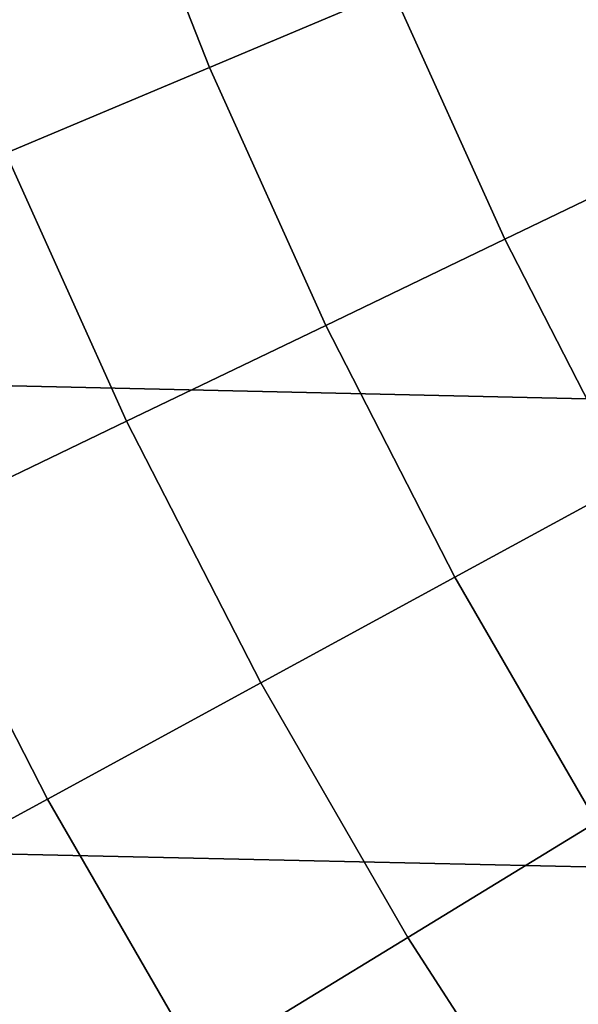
# Model space of a CAD drawing. Header units: metres. Extents: x -28 to 70, y -218 to 28.
# Tile 209 of 256: x -13.77 to -12.35, y -7.98 to -5.48. Entities that reach past the tile are written whole.
import ezdxf

# ---------------------------------------------------------------- set-up
doc = ezdxf.new("R2010")
doc.units = ezdxf.units.M
doc.layers.add('solid_10_261_432_XXX', color=7, linetype='CONTINUOUS')

msp = doc.modelspace()

# ---------------------------------------------------------------- linework, layer by layer
at = {"layer": 'solid_10_261_432_XXX'}
for points in [[(26.810513, -6.119348, -5), (-27.058064, -4.910316, -5), (-27.251122, -3.691395, -5), (27.058064, -4.910316, -5)], [(-13.552922, -4.93286, 167.558289), (-13.290192, -5.602285, 167.558289), (-12.824999, -5.40619, 169.000046), (-13.078532, -4.760197, 169.000046)], [(26.508976, -7.316027, -5), (-26.810513, -6.119348, -5), (-27.058064, -4.910316, -5), (26.810513, -6.119348, -5)], [(-14.080684, -5.124949, 166.13768), (-13.807722, -5.820443, 166.13768), (-13.290192, -5.602285, 167.558289), (-13.552922, -4.93286, 167.558289)], [(-12.412875, -5.232466, 170.460709), (-12.136628, -5.844692, 170.460709), (-11.786201, -5.675935, 171.937958), (-12.054471, -5.081386, 171.937958)], [(-12.824999, -5.40619, 169.000046), (-12.539579, -6.038743, 169.000046), (-12.136628, -5.844692, 170.460709), (-12.412875, -5.232466, 170.460709)], [(-13.290192, -5.602285, 167.558289), (-12.99442, -6.257783, 167.558289), (-12.539579, -6.038743, 169.000046), (-12.824999, -5.40619, 169.000046)], [(-13.807722, -5.820443, 166.13768), (-13.500433, -6.501466, 166.13768), (-12.99442, -6.257783, 167.558289), (-13.290192, -5.602285, 167.558289)], [(-14.376776, -6.060319, 164.740463), (-14.056823, -6.769409, 164.740463), (-13.500433, -6.501466, 166.13768), (-13.807722, -5.820443, 166.13768)], [(-12.539579, -6.038743, 169.000046), (-12.222985, -6.656283, 169.000046), (-11.830208, -6.442388, 170.460709), (-12.136628, -5.844692, 170.460709)], [(-12.99442, -6.257783, 167.558289), (-12.666342, -6.897722, 167.558289), (-12.222985, -6.656283, 169.000046), (-12.539579, -6.038743, 169.000046)], [(26.154049, -8.497979, -5), (-26.508976, -7.316027, -5), (-26.810513, -6.119348, -5), (26.508976, -7.316027, -5)], [(-13.500433, -6.501466, 166.13768), (-13.15958, -7.166325, 166.13768), (-12.666342, -6.897722, 167.558289), (-12.99442, -6.257783, 167.558289)], [(-14.056823, -6.769409, 164.740463), (-13.701921, -7.461669, 164.740463), (-13.15958, -7.166325, 166.13768), (-13.500433, -6.501466, 166.13768)], [(-12.666342, -6.897722, 167.558289), (-12.306774, -7.520513, 167.558289), (-11.876003, -7.257275, 169.000046), (-12.222985, -6.656283, 169.000046)], [(-14.662712, -7.06119, 163.368866), (-14.292514, -7.783288, 163.368866), (-13.701921, -7.461669, 164.740463), (-14.056823, -6.769409, 164.740463)], [(-13.15958, -7.166325, 166.13768), (-12.78601, -7.813368, 166.13768), (-12.306774, -7.520513, 167.558289), (-12.666342, -6.897722, 167.558289)], [(-13.701921, -7.461669, 164.740463), (-13.312956, -8.135378, 164.740463), (-12.78601, -7.813368, 166.13768), (-13.15958, -7.166325, 166.13768)], [(25.74646, -9.662806, -5), (-26.154049, -8.497979, -5), (-26.508976, -7.316027, -5), (26.154049, -8.497979, -5)], [(-14.292514, -7.783288, 163.368866), (-13.886783, -8.486036, 163.368866), (-13.312956, -8.135378, 164.740463), (-13.701921, -7.461669, 164.740463)], [(-12.78601, -7.813368, 166.13768), (-12.380651, -8.440985, 166.13768), (-11.916609, -8.124606, 167.558289), (-12.306774, -7.520513, 167.558289)], [(-13.312956, -8.135378, 164.740463), (-12.890891, -8.788861, 164.740463), (-12.380651, -8.440985, 166.13768), (-12.78601, -7.813368, 166.13768)]]:
    msp.add_3dface(points, dxfattribs=at)

doc.saveas('drawing.dxf')
